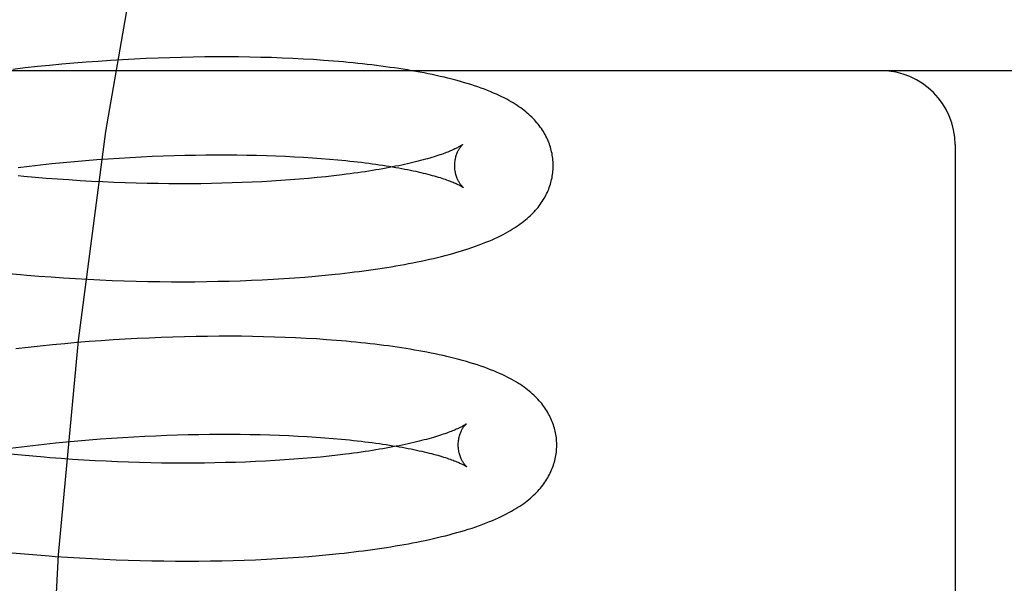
# Model space of a CAD drawing. Header units: inches. Extents: x 0 to 200, y 0 to 129.
# Tile 92 of 118: x 118.857 to 119.057, y 48.022 to 48.136. Entities that reach past the tile are written whole.
import ezdxf

# ---------------------------------------------------------------- set-up
doc = ezdxf.new("R2010")
doc.units = ezdxf.units.IN
doc.header["$LTSCALE"] = 11
doc.header["$MEASUREMENT"] = 0
doc.linetypes.add('HIDDEN', pattern=[0.2, 0.1, -0.1])
doc.layers.add('DEFAULT_2', color=8, linetype='HIDDEN')

msp = doc.modelspace()

# ---------------------------------------------------------------- linework, layer by layer
at = {"layer": 'DEFAULT_2', "color": 8, "linetype": 'HIDDEN'}
for p, q in [((118.89424, 48.12861), (118.8919, 48.12857)), ((118.89656, 48.12862), (118.89424, 48.12861)), ((118.89886, 48.12862), (118.89656, 48.12862)), ((118.90113, 48.12861), (118.89886, 48.12862)), ((118.90339, 48.12858), (118.90113, 48.12861)), ((118.86024, 48.12664), (118.85776, 48.12637)), ((118.86272, 48.12689), (118.86024, 48.12664)), ((118.8652, 48.12712), (118.86272, 48.12689)), ((118.86768, 48.12734), (118.8652, 48.12712)), ((118.87015, 48.12754), (118.86768, 48.12734)), ((118.87261, 48.12772), (118.87015, 48.12754)), ((118.87507, 48.12789), (118.87261, 48.12772)), ((118.87751, 48.12803), (118.87507, 48.12789)), ((118.87995, 48.12817), (118.87751, 48.12803)), ((118.88237, 48.12828), (118.87995, 48.12817)), ((118.88478, 48.12838), (118.88237, 48.12828)), ((118.88717, 48.12846), (118.88478, 48.12838)), ((118.88954, 48.12853), (118.88717, 48.12846)), ((118.8919, 48.12857), (118.88954, 48.12853)), ((118.90561, 48.12853), (118.90339, 48.12858)), ((118.90781, 48.12847), (118.90561, 48.12853)), ((118.90999, 48.12839), (118.90781, 48.12847)), ((118.91213, 48.12829), (118.90999, 48.12839)), ((118.91425, 48.12818), (118.91213, 48.12829)), ((118.91634, 48.12806), (118.91425, 48.12818)), ((118.91839, 48.12792), (118.91634, 48.12806)), ((119.23167, 48.12579), (118.67167, 48.12579)), ((118.85776, 48.12637), (118.85527, 48.12609)), ((119.04667, 48.11079), (119.04667, 47.95329)), ((118.888, 48.10857), (118.89018, 48.10863)), ((118.89018, 48.10863), (118.89234, 48.10867)), ((118.89234, 48.10867), (118.89447, 48.1087)), ((118.89447, 48.1087), (118.89659, 48.10871)), ((118.89659, 48.10871), (118.89868, 48.10872)), ((118.89868, 48.10872), (118.90074, 48.1087)), ((118.90074, 48.1087), (118.90278, 48.10867)), ((118.90278, 48.10867), (118.90479, 48.10863)), ((118.90479, 48.10863), (118.90676, 48.10858)), ((118.90676, 48.10858), (118.90871, 48.10851)), ((118.85859, 48.10643), (118.86089, 48.10669)), ((118.86089, 48.10669), (118.86318, 48.10693)), ((118.86318, 48.10693), (118.86547, 48.10715)), ((118.86547, 48.10715), (118.86776, 48.10736)), ((118.86776, 48.10736), (118.87004, 48.10756)), ((118.87004, 48.10756), (118.87232, 48.10774)), ((118.87232, 48.10774), (118.8746, 48.1079)), ((118.8746, 48.1079), (118.87686, 48.10805)), ((118.87686, 48.10805), (118.87911, 48.10818)), ((118.87911, 48.10818), (118.88136, 48.1083)), ((118.88136, 48.1083), (118.88359, 48.10841)), ((118.88359, 48.10841), (118.8858, 48.10849)), ((118.8858, 48.10849), (118.888, 48.10857)), ((118.90871, 48.10851), (118.91062, 48.10843)), ((118.91062, 48.10843), (118.9125, 48.10834)), ((118.9125, 48.10834), (118.91433, 48.10823)), ((118.91433, 48.10823), (118.91614, 48.10812)), ((118.91614, 48.10812), (118.9179, 48.10799)), ((118.9179, 48.10799), (118.91962, 48.10785)), ((118.85631, 48.10616), (118.85859, 48.10643)), ((118.92215, 48.10465), (118.9205, 48.10445)), ((118.86206, 48.10393), (118.85977, 48.10412)), ((118.86436, 48.10376), (118.86206, 48.10393)), ((118.86666, 48.1036), (118.86436, 48.10376)), ((118.86895, 48.10345), (118.86666, 48.1036)), ((118.87123, 48.10332), (118.86895, 48.10345)), ((118.87352, 48.10321), (118.87123, 48.10332)), ((118.87579, 48.10311), (118.87352, 48.10321)), ((118.87805, 48.10303), (118.87579, 48.10311)), ((118.8803, 48.10296), (118.87805, 48.10303)), ((118.88254, 48.1029), (118.8803, 48.10296)), ((118.88476, 48.10287), (118.88254, 48.1029)), ((118.88697, 48.10284), (118.88476, 48.10287)), ((118.88916, 48.10283), (118.88697, 48.10284)), ((118.89133, 48.10283), (118.88916, 48.10283)), ((118.89348, 48.10285), (118.89133, 48.10283)), ((118.8956, 48.10288), (118.89348, 48.10285)), ((118.89771, 48.10293), (118.8956, 48.10288)), ((118.89978, 48.10299), (118.89771, 48.10293)), ((118.90183, 48.10306), (118.89978, 48.10299)), ((118.90385, 48.10315), (118.90183, 48.10306)), ((118.90584, 48.10324), (118.90385, 48.10315)), ((118.9078, 48.10335), (118.90584, 48.10324)), ((118.90973, 48.10348), (118.9078, 48.10335)), ((118.91162, 48.10361), (118.90973, 48.10348)), ((118.91347, 48.10376), (118.91162, 48.10361)), ((118.91529, 48.10391), (118.91347, 48.10376)), ((118.91707, 48.10408), (118.91529, 48.10391)), ((118.91881, 48.10426), (118.91707, 48.10408)), ((118.9205, 48.10445), (118.91881, 48.10426)), ((118.85435, 48.08462), (118.85684, 48.08439)), ((118.86057, 48.08408), (118.86306, 48.08389)), ((118.86306, 48.08389), (118.86554, 48.08372)), ((118.86554, 48.08372), (118.86802, 48.08356)), ((118.86802, 48.08356), (118.87049, 48.08343)), ((118.87049, 48.08343), (118.87295, 48.08331)), ((118.87295, 48.08331), (118.87541, 48.0832)), ((118.87541, 48.0832), (118.87785, 48.08311)), ((118.87785, 48.08311), (118.88029, 48.08304)), ((118.88029, 48.08304), (118.88271, 48.08299)), ((118.88271, 48.08299), (118.88511, 48.08295)), ((118.88511, 48.08295), (118.88751, 48.08293)), ((118.88751, 48.08293), (118.88988, 48.08292)), ((118.88988, 48.08292), (118.89224, 48.08293)), ((118.89224, 48.08293), (118.89458, 48.08295)), ((118.89458, 48.08295), (118.8969, 48.083)), ((118.8969, 48.083), (118.89919, 48.08305)), ((118.89919, 48.08305), (118.90147, 48.08312)), ((118.90147, 48.08312), (118.90372, 48.08321)), ((118.90372, 48.08321), (118.90594, 48.08331)), ((118.90594, 48.08331), (118.90814, 48.08343)), ((118.90814, 48.08343), (118.91031, 48.08356)), ((118.91031, 48.08356), (118.91245, 48.08371)), ((118.91245, 48.08371), (118.91457, 48.08387)), ((118.91457, 48.08387), (118.91665, 48.08405)), ((118.91665, 48.08405), (118.9187, 48.08424)), ((118.9187, 48.08424), (118.92072, 48.08444)), ((118.87074, 48.07074), (118.86827, 48.07054)), ((118.8732, 48.07092), (118.87074, 48.07074)), ((118.87565, 48.07109), (118.8732, 48.07092)), ((118.8781, 48.07124), (118.87565, 48.07109)), ((118.88053, 48.07137), (118.8781, 48.07124)), ((118.88295, 48.07148), (118.88053, 48.07137)), ((118.88536, 48.07158), (118.88295, 48.07148)), ((118.88775, 48.07167), (118.88536, 48.07158)), ((118.89012, 48.07173), (118.88775, 48.07167)), ((118.89248, 48.07178), (118.89012, 48.07173)), ((118.89482, 48.07181), (118.89248, 48.07178)), ((118.89714, 48.07183), (118.89482, 48.07181)), ((118.89944, 48.07183), (118.89714, 48.07183)), ((118.90171, 48.07182), (118.89944, 48.07183)), ((118.90396, 48.07179), (118.90171, 48.07182)), ((118.90619, 48.07174), (118.90396, 48.07179)), ((118.90839, 48.07168), (118.90619, 48.07174)), ((118.91057, 48.0716), (118.90839, 48.07168)), ((118.91271, 48.07151), (118.91057, 48.0716)), ((118.91483, 48.0714), (118.91271, 48.07151)), ((118.91692, 48.07128), (118.91483, 48.0714)), ((118.91897, 48.07114), (118.91692, 48.07128)), ((118.85835, 48.06957), (118.85587, 48.06928)), ((118.86083, 48.06984), (118.85835, 48.06957)), ((118.86331, 48.07009), (118.86083, 48.06984)), ((118.86579, 48.07032), (118.86331, 48.07009)), ((118.86827, 48.07054), (118.86579, 48.07032)), ((118.86618, 48.05036), (118.86847, 48.05057)), ((118.86847, 48.05057), (118.87076, 48.05077)), ((118.87076, 48.05077), (118.87304, 48.05095)), ((118.87304, 48.05095), (118.87531, 48.05111)), ((118.87531, 48.05111), (118.87758, 48.05126)), ((118.87758, 48.05126), (118.87983, 48.05139)), ((118.87983, 48.05139), (118.88207, 48.05151)), ((118.88207, 48.05151), (118.8843, 48.05161)), ((118.8843, 48.05161), (118.88652, 48.0517)), ((118.88652, 48.0517), (118.88871, 48.05178)), ((118.88871, 48.05178), (118.89089, 48.05184)), ((118.89089, 48.05184), (118.89305, 48.05188)), ((118.89305, 48.05188), (118.89519, 48.05191)), ((118.89519, 48.05191), (118.89731, 48.05192)), ((118.89731, 48.05192), (118.8994, 48.05192)), ((118.8994, 48.05192), (118.90146, 48.05191)), ((118.90146, 48.05191), (118.9035, 48.05188)), ((118.9035, 48.05188), (118.9055, 48.05184)), ((118.9055, 48.05184), (118.90748, 48.05179)), ((118.90748, 48.05179), (118.90943, 48.05172)), ((118.90943, 48.05172), (118.91134, 48.05164)), ((118.91134, 48.05164), (118.91321, 48.05155)), ((118.91321, 48.05155), (118.91505, 48.05144)), ((118.91505, 48.05144), (118.91685, 48.05133)), ((118.91685, 48.05133), (118.91862, 48.0512)), ((118.91862, 48.0512), (118.92034, 48.05106)), ((118.85474, 48.04908), (118.85702, 48.04937)), ((118.85702, 48.04937), (118.85931, 48.04964)), ((118.85931, 48.04964), (118.8616, 48.0499)), ((118.8616, 48.0499), (118.86389, 48.05014)), ((118.86389, 48.05014), (118.86618, 48.05036)), ((118.85705, 48.04764), (118.85476, 48.04787)), ((118.85934, 48.04743), (118.85705, 48.04764)), ((118.86164, 48.04723), (118.85934, 48.04743)), ((118.86738, 48.04681), (118.86508, 48.04697)), ((118.86967, 48.04666), (118.86738, 48.04681)), ((118.87195, 48.04653), (118.86967, 48.04666)), ((118.91045, 48.04669), (118.90852, 48.04656)), ((118.91234, 48.04682), (118.91045, 48.04669)), ((118.91419, 48.04697), (118.91234, 48.04682)), ((118.91601, 48.04712), (118.91419, 48.04697)), ((118.91779, 48.04729), (118.91601, 48.04712)), ((118.91952, 48.04747), (118.91779, 48.04729)), ((118.92122, 48.04766), (118.91952, 48.04747)), ((118.92287, 48.04786), (118.92122, 48.04766)), ((118.87424, 48.04642), (118.87195, 48.04653)), ((118.87651, 48.04632), (118.87424, 48.04642)), ((118.87877, 48.04624), (118.87651, 48.04632)), ((118.88102, 48.04617), (118.87877, 48.04624)), ((118.88326, 48.04611), (118.88102, 48.04617)), ((118.88548, 48.04607), (118.88326, 48.04611)), ((118.88769, 48.04605), (118.88548, 48.04607)), ((118.88988, 48.04604), (118.88769, 48.04605)), ((118.89205, 48.04604), (118.88988, 48.04604)), ((118.8942, 48.04606), (118.89205, 48.04604)), ((118.89632, 48.04609), (118.8942, 48.04606)), ((118.89843, 48.04614), (118.89632, 48.04609)), ((118.9005, 48.0462), (118.89843, 48.04614)), ((118.90255, 48.04627), (118.9005, 48.0462)), ((118.90457, 48.04635), (118.90255, 48.04627)), ((118.90656, 48.04645), (118.90457, 48.04635)), ((118.90852, 48.04656), (118.90656, 48.04645)), ((118.85515, 48.02782), (118.85764, 48.02759)), ((118.85764, 48.02759), (118.86013, 48.02738)), ((118.86013, 48.02738), (118.86262, 48.02718)), ((118.86634, 48.02692), (118.86882, 48.02677)), ((118.86882, 48.02677), (118.8713, 48.02663)), ((118.8713, 48.02663), (118.87376, 48.02651)), ((118.90676, 48.02653), (118.90896, 48.02664)), ((118.90896, 48.02664), (118.91113, 48.02678)), ((118.91113, 48.02678), (118.91327, 48.02692)), ((118.91327, 48.02692), (118.91538, 48.02709)), ((118.91538, 48.02709), (118.91747, 48.02726)), ((118.91747, 48.02726), (118.91952, 48.02746)), ((118.91952, 48.02746), (118.92154, 48.02766)), ((118.87376, 48.02651), (118.87622, 48.02641)), ((118.87622, 48.02641), (118.87866, 48.02632)), ((118.87866, 48.02632), (118.8811, 48.02625)), ((118.8811, 48.02625), (118.88352, 48.02619)), ((118.88352, 48.02619), (118.88593, 48.02616)), ((118.88593, 48.02616), (118.88832, 48.02613)), ((118.88832, 48.02613), (118.8907, 48.02613)), ((118.8907, 48.02613), (118.89306, 48.02614)), ((118.89306, 48.02614), (118.89539, 48.02616)), ((118.89539, 48.02616), (118.89771, 48.02621)), ((118.89771, 48.02621), (118.90001, 48.02626)), ((118.90001, 48.02626), (118.90228, 48.02634)), ((118.90228, 48.02634), (118.90453, 48.02642)), ((118.90453, 48.02642), (118.90676, 48.02653))]:
    msp.add_line(p, q, dxfattribs=at)
for points in [[(119.05418, 48.43829), (119.03852, 48.43636), (119.02301, 48.43071), (119.00791, 48.42172), (118.99301, 48.40946), (118.97817, 48.39378), (118.96359, 48.37477), (118.94932, 48.35227), (118.93561, 48.32649), (118.92261, 48.2975), (118.91053, 48.26555), (118.89951, 48.23088), (118.88968, 48.19377), (118.88118, 48.15453), (118.87409, 48.11349), (118.8685, 48.07098), (118.86446, 48.02737), (118.86202, 47.98303), (118.86121, 47.93829)], [(118.96503, 48.10668), (118.96502, 48.10696), (118.96501, 48.1073), (118.96498, 48.10763), (118.96495, 48.10797), (118.96491, 48.1083), (118.96485, 48.10864), (118.96479, 48.10897), (118.96472, 48.1093), (118.96465, 48.10963), (118.96456, 48.10996), (118.96446, 48.11028), (118.96436, 48.11061), (118.96425, 48.11093), (118.96413, 48.11125), (118.964, 48.11157), (118.96386, 48.11189), (118.96371, 48.1122), (118.96355, 48.11251), (118.96339, 48.11283), (118.96321, 48.11314), (118.96303, 48.11344), (118.96283, 48.11375), (118.96263, 48.11406), (118.96241, 48.11436), (118.96219, 48.11466), (118.96196, 48.11495), (118.96172, 48.11524), (118.96147, 48.11553), (118.96121, 48.11582), (118.96094, 48.1161), (118.96066, 48.11638), (118.96037, 48.11665), (118.96008, 48.11693), (118.95977, 48.1172), (118.95945, 48.11746), (118.95912, 48.11773), (118.95878, 48.11799), (118.95843, 48.11825), (118.95807, 48.1185), (118.95769, 48.11876), (118.9573, 48.11901), (118.9569, 48.11926), (118.95648, 48.11951), (118.95604, 48.11976), (118.95558, 48.12001), (118.95509, 48.12027), (118.95458, 48.12052), (118.95405, 48.12078), (118.9535, 48.12103), (118.95293, 48.12128), (118.95233, 48.12153), (118.95171, 48.12178), (118.95107, 48.12203), (118.95041, 48.12227), (118.94973, 48.12252), (118.94902, 48.12275), (118.9483, 48.12299), (118.94755, 48.12322), (118.9468, 48.12344), (118.94602, 48.12366), (118.94524, 48.12388), (118.94445, 48.12408), (118.94366, 48.12428), (118.94286, 48.12447), (118.94207, 48.12466), (118.94126, 48.12484), (118.94045, 48.12501), (118.93963, 48.12518), (118.93881, 48.12535), (118.93797, 48.12551), (118.93712, 48.12566), (118.93627, 48.12581), (118.9354, 48.12596), (118.93453, 48.1261), (118.93365, 48.12624), (118.93276, 48.12637), (118.93186, 48.1265), (118.93096, 48.12663), (118.93004, 48.12675), (118.92912, 48.12687), (118.92819, 48.12699), (118.92724, 48.1271), (118.92629, 48.1272), (118.92534, 48.1273), (118.92437, 48.1274), (118.92339, 48.1275), (118.92241, 48.12759), (118.92142, 48.12768), (118.92042, 48.12776), (118.91839, 48.12792)], [(118.94662, 48.11079), (118.94661, 48.11079), (118.9466, 48.11077), (118.94657, 48.11075), (118.94653, 48.11073), (118.94649, 48.11069), (118.94643, 48.11066), (118.94637, 48.11061), (118.94629, 48.11056), (118.9462, 48.11051), (118.9461, 48.11045), (118.94599, 48.11039), (118.94587, 48.11032), (118.94573, 48.11024), (118.94558, 48.11016), (118.94542, 48.11008), (118.94524, 48.10999), (118.94505, 48.1099), (118.94484, 48.10981), (118.94462, 48.10971), (118.94439, 48.10961), (118.94414, 48.1095), (118.94388, 48.10939), (118.9436, 48.10928), (118.94331, 48.10917), (118.943, 48.10905), (118.94267, 48.10893), (118.94233, 48.10881), (118.94198, 48.10869), (118.94161, 48.10857), (118.94122, 48.10844), (118.94082, 48.10832), (118.9404, 48.10819), (118.93997, 48.10806), (118.93953, 48.10793), (118.93907, 48.1078), (118.93859, 48.10767), (118.9381, 48.10754), (118.93759, 48.10741), (118.93707, 48.10728), (118.93653, 48.10715), (118.93598, 48.10702), (118.93542, 48.10689), (118.93484, 48.10676), (118.93425, 48.10663), (118.93364, 48.1065), (118.93302, 48.10638), (118.93238, 48.10625), (118.93174, 48.10613), (118.93107, 48.106), (118.9304, 48.10588), (118.92971, 48.10576), (118.92901, 48.10564), (118.9283, 48.10552), (118.92757, 48.10541), (118.92683, 48.10529), (118.92608, 48.10518), (118.92532, 48.10507), (118.92455, 48.10496), (118.92376, 48.10485), (118.92296, 48.10475), (118.92215, 48.10465)], [(118.94503, 48.10642), (118.94503, 48.10666), (118.94504, 48.10693), (118.94506, 48.10718), (118.94509, 48.10743), (118.94513, 48.10768), (118.94517, 48.10791), (118.94522, 48.10814), (118.94528, 48.10835), (118.94534, 48.10856), (118.9454, 48.10876), (118.94547, 48.10895), (118.94554, 48.10912), (118.94561, 48.10929), (118.94569, 48.10945), (118.94576, 48.10959), (118.94583, 48.10973), (118.9459, 48.10986), (118.94597, 48.10998), (118.94604, 48.11008), (118.94611, 48.11018), (118.94617, 48.11028), (118.94624, 48.11036), (118.9463, 48.11043), (118.94635, 48.1105), (118.9464, 48.11056), (118.94645, 48.11062), (118.94649, 48.11066), (118.94653, 48.1107), (118.94656, 48.11073), (118.94659, 48.11076), (118.94661, 48.11078), (118.94662, 48.11079), (118.94663, 48.11079)], [(118.91962, 48.10785), (118.9213, 48.1077), (118.92212, 48.10762), (118.92293, 48.10754), (118.92373, 48.10745), (118.92452, 48.10737), (118.9253, 48.10728), (118.92606, 48.10719), (118.92681, 48.10709), (118.92756, 48.107), (118.92828, 48.1069), (118.929, 48.1068), (118.9297, 48.1067), (118.93039, 48.1066), (118.93107, 48.10649), (118.93174, 48.10638), (118.93239, 48.10627), (118.93303, 48.10617), (118.93365, 48.10605), (118.93426, 48.10594), (118.93486, 48.10583), (118.93544, 48.10571), (118.93601, 48.1056), (118.93656, 48.10548), (118.9371, 48.10537), (118.93762, 48.10525), (118.93813, 48.10513), (118.93863, 48.10501), (118.9391, 48.10489), (118.93957, 48.10478), (118.94002, 48.10466), (118.94045, 48.10454), (118.94087, 48.10442), (118.94128, 48.10431), (118.94167, 48.10419), (118.94204, 48.10408), (118.9424, 48.10396), (118.94274, 48.10385), (118.94307, 48.10374), (118.94338, 48.10363), (118.94368, 48.10353), (118.94396, 48.10342), (118.94422, 48.10332), (118.94447, 48.10322), (118.94471, 48.10313), (118.94493, 48.10303), (118.94514, 48.10294), (118.94533, 48.10286), (118.94551, 48.10278), (118.94568, 48.1027), (118.94583, 48.10262), (118.94597, 48.10255), (118.94609, 48.10248), (118.94621, 48.10242), (118.94631, 48.10237), (118.9464, 48.10231), (118.94647, 48.10227), (118.94654, 48.10223), (118.9466, 48.10219), (118.94664, 48.10216), (118.94668, 48.10213), (118.94671, 48.10212), (118.94671, 48.10211)], [(118.92072, 48.08444), (118.92172, 48.08455), (118.92271, 48.08466), (118.92369, 48.08478), (118.92467, 48.0849), (118.92563, 48.08502), (118.92659, 48.08514), (118.92754, 48.08527), (118.92847, 48.08541), (118.9294, 48.08554), (118.93032, 48.08568), (118.93124, 48.08583), (118.93214, 48.08598), (118.93304, 48.08613), (118.93392, 48.08628), (118.9348, 48.08644), (118.93567, 48.0866), (118.93653, 48.08677), (118.93739, 48.08694), (118.93823, 48.08712), (118.93907, 48.0873), (118.93989, 48.08748), (118.94071, 48.08767), (118.94151, 48.08786), (118.94231, 48.08806), (118.9431, 48.08826), (118.94388, 48.08847), (118.94466, 48.08869), (118.94543, 48.08891), (118.94621, 48.08914), (118.94698, 48.08937), (118.94774, 48.08962), (118.9485, 48.08987), (118.94925, 48.09013), (118.94997, 48.09039), (118.95067, 48.09066), (118.95135, 48.09093), (118.95199, 48.09119), (118.95261, 48.09146), (118.9532, 48.09172), (118.95377, 48.09199), (118.95431, 48.09225), (118.95484, 48.09252), (118.95534, 48.09279), (118.95583, 48.09305), (118.95629, 48.09332), (118.95673, 48.09359), (118.95716, 48.09385), (118.95757, 48.09412), (118.95796, 48.09439), (118.95834, 48.09466), (118.9587, 48.09493), (118.95906, 48.0952), (118.95939, 48.09547), (118.95972, 48.09575), (118.96004, 48.09603), (118.96034, 48.09631), (118.96063, 48.09659), (118.96092, 48.09687), (118.96119, 48.09716), (118.96145, 48.09745), (118.9617, 48.09775), (118.96195, 48.09804), (118.96218, 48.09834), (118.9624, 48.09864), (118.96262, 48.09894), (118.96282, 48.09925), (118.96302, 48.09956), (118.9632, 48.09987), (118.96338, 48.10018), (118.96354, 48.10049), (118.9637, 48.10081), (118.96385, 48.10112), (118.96399, 48.10144), (118.96412, 48.10176), (118.96424, 48.10208), (118.96436, 48.10241), (118.96446, 48.10273), (118.96456, 48.10306), (118.96464, 48.10339), (118.96472, 48.10372), (118.96479, 48.10405), (118.96485, 48.10438), (118.9649, 48.10471), (118.96495, 48.10505), (118.96498, 48.10538), (118.96501, 48.10572), (118.96502, 48.10605), (118.96503, 48.10639), (118.96503, 48.10668)], [(118.94671, 48.10211), (118.94672, 48.1021), (118.94673, 48.1021), (118.94673, 48.1021), (118.94672, 48.10211), (118.9467, 48.10213), (118.94667, 48.10215), (118.94664, 48.10218), (118.9466, 48.10222), (118.94655, 48.10227), (118.94651, 48.10232), (118.94645, 48.10238), (118.9464, 48.10245), (118.94634, 48.10252), (118.94627, 48.1026), (118.9462, 48.10269), (118.94613, 48.10279), (118.94606, 48.1029), (118.94599, 48.10301), (118.94591, 48.10314), (118.94584, 48.10327), (118.94576, 48.10342), (118.94568, 48.10357), (118.94561, 48.10374), (118.94553, 48.10391), (118.94546, 48.1041), (118.94539, 48.10429), (118.94533, 48.1045), (118.94526, 48.10472), (118.94521, 48.10494), (118.94516, 48.10518), (118.94512, 48.10542), (118.94508, 48.10567), (118.94506, 48.10592), (118.94504, 48.10619), (118.94503, 48.10642)], [(118.85977, 48.10412), (118.85747, 48.10433), (118.85633, 48.10443)], [(118.85684, 48.08439), (118.85808, 48.08428), (118.86057, 48.08408)], [(118.96575, 48.04989), (118.96574, 48.05017), (118.96573, 48.05051), (118.9657, 48.05084), (118.96567, 48.05118), (118.96563, 48.05151), (118.96557, 48.05184), (118.96551, 48.05218), (118.96544, 48.05251), (118.96537, 48.05284), (118.96528, 48.05316), (118.96518, 48.05349), (118.96508, 48.05382), (118.96497, 48.05414), (118.96485, 48.05446), (118.96472, 48.05478), (118.96458, 48.05509), (118.96443, 48.05541), (118.96427, 48.05572), (118.96411, 48.05603), (118.96393, 48.05634), (118.96375, 48.05665), (118.96356, 48.05695), (118.96335, 48.05726), (118.96314, 48.05756), (118.96292, 48.05785), (118.96269, 48.05815), (118.96245, 48.05844), (118.9622, 48.05873), (118.96194, 48.05902), (118.96167, 48.0593), (118.96139, 48.05958), (118.9611, 48.05986), (118.96079, 48.06014), (118.96048, 48.06041), (118.96016, 48.06068), (118.95983, 48.06095), (118.95948, 48.06121), (118.95912, 48.06148), (118.95875, 48.06174), (118.95837, 48.062), (118.95797, 48.06225), (118.95755, 48.06251), (118.95711, 48.06277), (118.95666, 48.06302), (118.95619, 48.06328), (118.9557, 48.06353), (118.95519, 48.06379), (118.95466, 48.06404), (118.95411, 48.06429), (118.95353, 48.06454), (118.95294, 48.06479), (118.95232, 48.06504), (118.95168, 48.06528), (118.95102, 48.06552), (118.95034, 48.06576), (118.94963, 48.066), (118.94891, 48.06623), (118.94816, 48.06646), (118.9474, 48.06669), (118.94662, 48.06691), (118.94584, 48.06712), (118.94504, 48.06733), (118.94425, 48.06752), (118.94345, 48.06771), (118.94265, 48.0679), (118.94185, 48.06808), (118.94103, 48.06825), (118.94022, 48.06842), (118.93939, 48.06858), (118.93856, 48.06874), (118.93771, 48.06889), (118.93686, 48.06904), (118.936, 48.06919), (118.93512, 48.06933), (118.93424, 48.06947), (118.93335, 48.0696), (118.93245, 48.06973), (118.93154, 48.06986), (118.93063, 48.06998), (118.9297, 48.0701), (118.92877, 48.07021), (118.92783, 48.07032), (118.92688, 48.07043), (118.92592, 48.07053), (118.92495, 48.07063), (118.92398, 48.07072), (118.92299, 48.07081), (118.922, 48.0709), (118.921, 48.07098), (118.91897, 48.07114)], [(118.94734, 48.054), (118.94733, 48.05399), (118.94732, 48.05398), (118.94729, 48.05396), (118.94725, 48.05393), (118.94721, 48.0539), (118.94715, 48.05387), (118.94709, 48.05382), (118.94701, 48.05377), (118.94692, 48.05372), (118.94682, 48.05366), (118.94671, 48.0536), (118.94659, 48.05353), (118.94645, 48.05345), (118.9463, 48.05337), (118.94614, 48.05329), (118.94596, 48.0532), (118.94577, 48.05311), (118.94556, 48.05302), (118.94535, 48.05292), (118.94511, 48.05282), (118.94486, 48.05271), (118.9446, 48.0526), (118.94432, 48.05249), (118.94403, 48.05238), (118.94372, 48.05226), (118.94339, 48.05214), (118.94305, 48.05202), (118.9427, 48.0519), (118.94233, 48.05178), (118.94194, 48.05165), (118.94154, 48.05152), (118.94113, 48.0514), (118.94069, 48.05127), (118.94025, 48.05114), (118.93979, 48.05101), (118.93931, 48.05088), (118.93882, 48.05075), (118.93831, 48.05062), (118.93779, 48.05049), (118.93725, 48.05036), (118.9367, 48.05023), (118.93614, 48.0501), (118.93556, 48.04997), (118.93497, 48.04984), (118.93436, 48.04971), (118.93374, 48.04958), (118.9331, 48.04946), (118.93246, 48.04933), (118.93179, 48.04921), (118.93112, 48.04909), (118.93043, 48.04897), (118.92973, 48.04885), (118.92902, 48.04873), (118.92829, 48.04861), (118.92755, 48.0485), (118.9268, 48.04839), (118.92604, 48.04828), (118.92527, 48.04817), (118.92448, 48.04806), (118.92368, 48.04796), (118.92287, 48.04786)], [(118.94575, 48.04963), (118.94575, 48.04987), (118.94576, 48.05013), (118.94578, 48.05039), (118.94581, 48.05064), (118.94585, 48.05088), (118.94589, 48.05112), (118.94594, 48.05135), (118.946, 48.05156), (118.94606, 48.05177), (118.94612, 48.05197), (118.94619, 48.05216), (118.94626, 48.05233), (118.94633, 48.0525), (118.94641, 48.05266), (118.94648, 48.0528), (118.94655, 48.05294), (118.94662, 48.05307), (118.94669, 48.05318), (118.94676, 48.05329), (118.94683, 48.05339), (118.94689, 48.05348), (118.94696, 48.05357), (118.94702, 48.05364), (118.94707, 48.05371), (118.94712, 48.05377), (118.94717, 48.05383), (118.94721, 48.05387), (118.94725, 48.05391), (118.94728, 48.05394), (118.94731, 48.05397), (118.94733, 48.05399), (118.94734, 48.054), (118.94735, 48.054)], [(118.92034, 48.05106), (118.92201, 48.05091), (118.92284, 48.05083), (118.92365, 48.05075), (118.92445, 48.05066), (118.92524, 48.05058), (118.92601, 48.05049), (118.92678, 48.0504), (118.92753, 48.0503), (118.92827, 48.05021), (118.929, 48.05011), (118.92972, 48.05001), (118.93042, 48.04991), (118.93111, 48.0498), (118.93179, 48.0497), (118.93246, 48.04959), (118.93311, 48.04948), (118.93374, 48.04937), (118.93437, 48.04926), (118.93498, 48.04915), (118.93557, 48.04904), (118.93616, 48.04892), (118.93672, 48.04881), (118.93728, 48.04869), (118.93782, 48.04857), (118.93834, 48.04846), (118.93885, 48.04834), (118.93934, 48.04822), (118.93982, 48.0481), (118.94029, 48.04799), (118.94074, 48.04787), (118.94117, 48.04775), (118.94159, 48.04763), (118.942, 48.04752), (118.94239, 48.0474), (118.94276, 48.04729), (118.94312, 48.04717), (118.94346, 48.04706), (118.94379, 48.04695), (118.9441, 48.04684), (118.9444, 48.04674), (118.94468, 48.04663), (118.94494, 48.04653), (118.94519, 48.04643), (118.94543, 48.04634), (118.94565, 48.04624), (118.94586, 48.04615), (118.94605, 48.04607), (118.94623, 48.04598), (118.9464, 48.04591), (118.94655, 48.04583), (118.94669, 48.04576), (118.94681, 48.04569), (118.94693, 48.04563), (118.94703, 48.04558), (118.94712, 48.04552), (118.94719, 48.04548), (118.94726, 48.04544), (118.94732, 48.0454), (118.94736, 48.04537), (118.9474, 48.04534), (118.94743, 48.04532), (118.94743, 48.04532)], [(118.92154, 48.02766), (118.92254, 48.02777), (118.92353, 48.02788), (118.92451, 48.028), (118.92548, 48.02812), (118.92645, 48.02824), (118.9274, 48.02836), (118.92835, 48.02849), (118.92929, 48.02863), (118.93022, 48.02877), (118.93114, 48.02891), (118.93205, 48.02905), (118.93295, 48.0292), (118.93385, 48.02935), (118.93473, 48.02951), (118.93561, 48.02967), (118.93648, 48.02983), (118.93734, 48.03), (118.93819, 48.03017), (118.93903, 48.03035), (118.93987, 48.03053), (118.9407, 48.03071), (118.94151, 48.0309), (118.94232, 48.0311), (118.94312, 48.03129), (118.94392, 48.0315), (118.9447, 48.03171), (118.94547, 48.03192), (118.94624, 48.03214), (118.94701, 48.03237), (118.94777, 48.03261), (118.94854, 48.03285), (118.94929, 48.0331), (118.95003, 48.03336), (118.95075, 48.03362), (118.95144, 48.03389), (118.9521, 48.03415), (118.95273, 48.03441), (118.95334, 48.03467), (118.95392, 48.03493), (118.95448, 48.03519), (118.95502, 48.03546), (118.95555, 48.03572), (118.95605, 48.03599), (118.95653, 48.03625), (118.957, 48.03652), (118.95744, 48.03679), (118.95787, 48.03706), (118.95828, 48.03732), (118.95868, 48.03759), (118.95905, 48.03786), (118.95942, 48.03813), (118.95977, 48.0384), (118.96011, 48.03868), (118.96043, 48.03895), (118.96075, 48.03923), (118.96105, 48.03951), (118.96135, 48.03979), (118.96163, 48.04008), (118.9619, 48.04037), (118.96217, 48.04066), (118.96242, 48.04095), (118.96266, 48.04125), (118.9629, 48.04154), (118.96312, 48.04184), (118.96333, 48.04215), (118.96354, 48.04245), (118.96373, 48.04276), (118.96392, 48.04307), (118.9641, 48.04338), (118.96426, 48.0437), (118.96442, 48.04401), (118.96457, 48.04433), (118.96471, 48.04465), (118.96484, 48.04497), (118.96496, 48.04529), (118.96507, 48.04561), (118.96518, 48.04594), (118.96528, 48.04626), (118.96536, 48.04659), (118.96544, 48.04692), (118.96551, 48.04725), (118.96557, 48.04759), (118.96562, 48.04792), (118.96567, 48.04825), (118.9657, 48.04859), (118.96573, 48.04892), (118.96574, 48.04926), (118.96575, 48.0496), (118.96575, 48.04989)], [(118.94743, 48.04532), (118.94744, 48.04531), (118.94745, 48.0453), (118.94745, 48.04531), (118.94744, 48.04532), (118.94742, 48.04534), (118.94739, 48.04536), (118.94736, 48.04539), (118.94732, 48.04543), (118.94727, 48.04548), (118.94723, 48.04553), (118.94717, 48.04559), (118.94712, 48.04565), (118.94706, 48.04573), (118.94699, 48.04581), (118.94692, 48.0459), (118.94686, 48.046), (118.94678, 48.04611), (118.94671, 48.04622), (118.94663, 48.04635), (118.94656, 48.04648), (118.94648, 48.04663), (118.9464, 48.04678), (118.94633, 48.04695), (118.94625, 48.04712), (118.94618, 48.04731), (118.94611, 48.0475), (118.94605, 48.04771), (118.94598, 48.04792), (118.94593, 48.04815), (118.94588, 48.04838), (118.94584, 48.04863), (118.9458, 48.04888), (118.94578, 48.04913), (118.94576, 48.04939), (118.94575, 48.04963)], [(118.86508, 48.04697), (118.86278, 48.04714), (118.86164, 48.04723)], [(118.86262, 48.02718), (118.86386, 48.02709), (118.86634, 48.02692)]]:
    msp.add_lwpolyline(points, dxfattribs=at)
msp.add_arc((119.03167, 48.11079), 0.015, 0, 90, dxfattribs=at)

doc.saveas('drawing.dxf')
